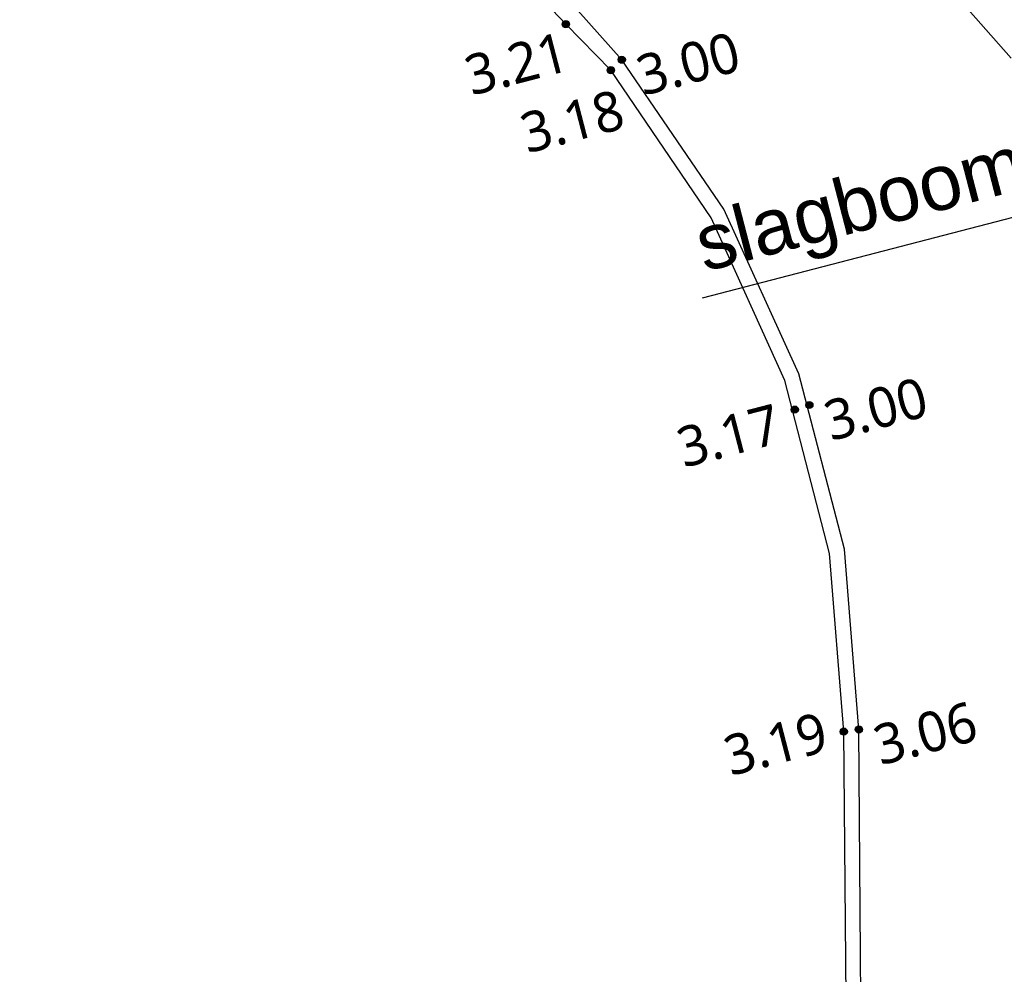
# Model space of a CAD drawing. Header units: millimetres. Extents: x 37875 to 299461, y 97699 to 271071.
# Tile 2 of 198: x 71779 to 80651, y 117196 to 125796. Entities that reach past the tile are written whole.
import ezdxf

# ---------------------------------------------------------------- set-up
doc = ezdxf.new("R2010")
doc.units = ezdxf.units.MM
doc.layers.add('Hoogte inmeting Buiten Perceel', color=252, linetype='Continuous')
doc.layers.add('Tekst', color=7, linetype='Continuous')
doc.styles.add('20240327-SHE000-0150x1$0$Segoe UI', font='segoeui.ttf', dxfattribs={"height": 12})
doc.styles.get("Standard").update_dxf_attribs({"font": 'arial.ttf'})

# ---------------------------------------------------------------- blocks, each defined once
blk = doc.blocks.new('20240327-SHE000-0150x1$0$detailpunt')
h = blk.add_hatch(color=256)
edge = h.paths.add_edge_path()
edge.add_arc((0, 0), 0.1623463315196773, 0, 360)
blk.add_circle((0, 0), 0.1623463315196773)
blk = doc.blocks.new('Hoogten Buitenperceel')
at = {"xscale": 200, "yscale": 200, "zscale": 200}
for p in [(-97815.83622297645, -57318.30110359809, 3208.675016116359), (-97408.6144258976, -57754.70811498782, 2998.847797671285), (-97527.76986446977, -57820.69736427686, 3180.650163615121), (-96691.98381012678, -61197.50172806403, 3173.266177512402), (-96553.74535953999, -61190.27065814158, 3000.239821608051), (-96993.19213676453, -64116.17561591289, 3185.775747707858), (-96856.28534424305, -64130.97457630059, 3055.82174423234)]:
    blk.add_blockref('20240327-SHE000-0150x1$0$detailpunt', p, dxfattribs=at)
at = {"style": '20240327-SHE000-0150x1$0$Segoe UI'}
for s, p in [('3.21', (-98799.47663024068, -57728.95445556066, 3208.675016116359)), ('3.00', (-97302.3401954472, -58118.18451882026, 2998.847797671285)), ('3.18', (-98444.82858914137, -58358.43070448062, 3180.650163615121)), ('3.17', (-97791.6462917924, -61453.73073822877, 3173.266177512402)), ('3.00', (-96447.4711290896, -61553.74706203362, 3000.239821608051)), ('3.19', (-98079.83499485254, -64247.75571454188, 3185.775747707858)), ('3.06', (-96750.01111376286, -64494.45098019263, 3055.82174423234))]:
    blk.add_text(s, height=360, dxfattribs=at).set_placement(p)
blk = doc.blocks.new('Inmeting Terrein Buiten Perceel')
for p, q in [((-96.8553531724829, -59.28855125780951, 2.990445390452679), (-97.40861441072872, -57.75470814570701, 2.998847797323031)), ((-96.98527805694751, -59.33590126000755, 3.174246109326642), (-97.52776979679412, -57.82069751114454, 3.180650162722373)), ((-96.71128563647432, -60.92181021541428, 3.172965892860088), (-96.98527805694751, -59.33590126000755, 3.174246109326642)), ((-96.5746687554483, -60.89479277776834, 2.997353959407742), (-96.8553531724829, -59.28855125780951, 2.990445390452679)), ((-96.7139501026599, -62.53120716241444, 3.176847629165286), (-96.71128563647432, -60.92181021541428, 3.172965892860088)), ((-96.57498261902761, -62.52524015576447, 3.019366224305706), (-96.5746687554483, -60.89479277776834, 2.997353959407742)), ((-96.99319212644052, -64.1161755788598, 3.185775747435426), (-96.7139501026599, -62.53120716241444, 3.176847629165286)), ((-96.856285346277, -64.13097458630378, 3.055821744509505), (-96.57498261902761, -62.52524015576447, 3.019366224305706))]:
    blk.add_line(p, q)
for points in [[(-94.00843150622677, -58.62307291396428, 0), (-95.30192028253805, -56.07065433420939, 3.169899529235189), (-98.61957425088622, -50.41082059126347, 3.091018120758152), (-99.0343163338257, -49.7268847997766, 3.197580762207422)], [(-97.5277698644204, -57.82069736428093, 3.180650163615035), (-97.81583622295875, -57.3183011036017, 3.208675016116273), (-100.9501282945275, -51.68769827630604, 3.148206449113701), (-101.2411055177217, -50.92875933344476, 3.171392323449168)], [(-97.40861442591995, -57.75470811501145, 2.998847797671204), (-97.67971766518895, -57.22770502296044, 3.001197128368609), (-100.8388617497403, -51.64700936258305, 3.037578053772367), (-101.2411055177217, -50.92875933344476, 3.171392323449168)], [(-91.1180052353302, -61.87732632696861, 3.081920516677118), (-91.17482993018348, -62.36660416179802, 3.071303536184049), (-91.98441041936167, -65.46559036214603, 3.064150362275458), (-92.316399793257, -66.6420045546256, 3.092157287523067), (-92.86166755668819, -68.80527877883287, 3.070135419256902), (-94.8267232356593, -76.42493602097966, 3.14491013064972), (-95.91939397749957, -80.67938955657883, 3.121317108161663), (-96.1562170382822, -81.66637383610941, 3.136308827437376), (-100.9730707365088, -80.3129738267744, 3.070809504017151), (-100.7141289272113, -79.36324358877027, 3.119076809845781), (-99.2326985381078, -73.52517021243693, 3.138410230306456), (-97.94634171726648, -68.45317694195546, 3.07421710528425), (-96.85628534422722, -64.13097457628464, 3.055821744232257)], [(-100.9730707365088, -80.3129738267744, 3.070809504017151), (-100.8152291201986, -79.34176564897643, 3.252179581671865), (-99.3383422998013, -73.50657687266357, 3.247076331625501), (-98.0772945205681, -68.45211143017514, 3.207398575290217), (-96.99319213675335, -64.1161756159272, 3.185775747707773)]]:
    blk.add_polyline3d(points)

msp = doc.modelspace()

# ---------------------------------------------------------------- linework, layer by layer
at = {"layer": 'Tekst'}
msp.add_lwpolyline([(77932.96374221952, 123291.1427975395), (82360.92867633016, 124440.7314528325), (86442.46288772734, 127636.2899239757)], dxfattribs=at)

# ---------------------------------------------------------------- block references
at = {"layer": 'Hoogte inmeting Buiten Perceel', "rotation": 14.55382537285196}
msp.add_blockref('Hoogten Buitenperceel', (156973.782726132, 205814.5540781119), dxfattribs=at)
at = {"layer": 'Hoogte inmeting Buiten Perceel', "xscale": 1000, "yscale": 1000, "zscale": 1000, "rotation": 14.55382537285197}
msp.add_blockref('Inmeting Terrein Buiten Perceel', (156973.782726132, 205814.5540781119), dxfattribs=at)

# ---------------------------------------------------------------- texts
at = {"layer": 'Tekst', "insert": (77821.86404410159, 124007.2969075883, -4067.879375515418), "char_height": 500, "attachment_point": 1, "rotation": 14.553825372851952}
msp.add_mtext_dynamic_manual_height_columns('slagboom', width=11960.00343102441, gutter_width=12.49999999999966, heights=[0], dxfattribs=at)

doc.saveas('drawing.dxf')
